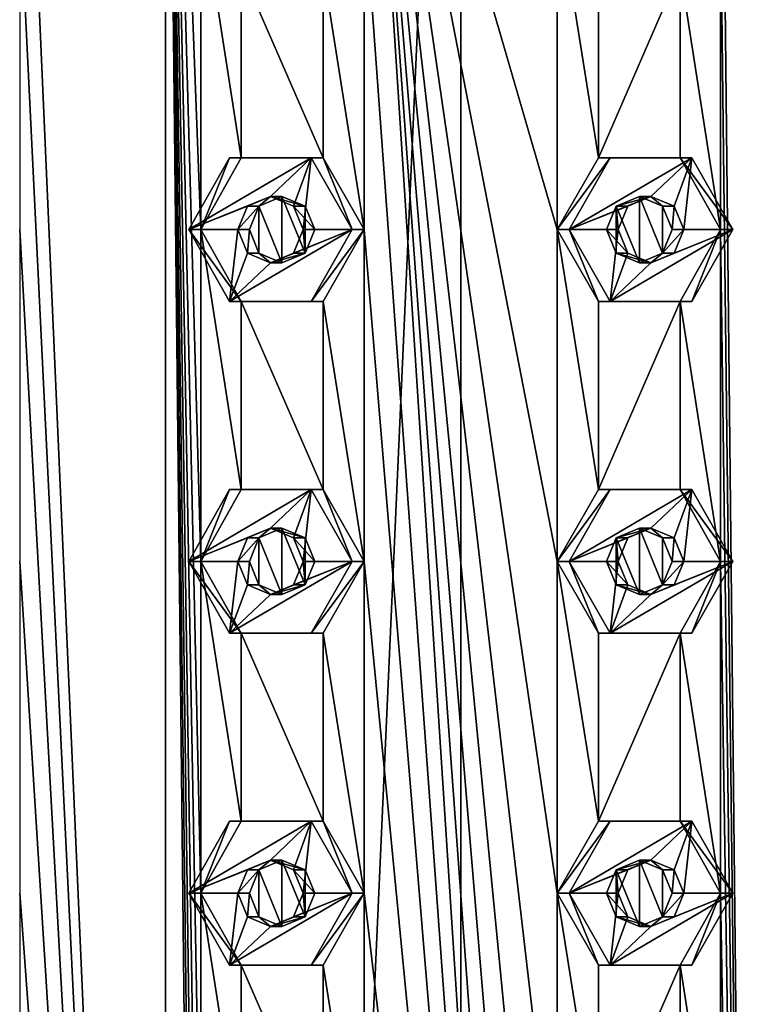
# Model space of a CAD drawing. Header units: millimetres. Extents: x -322 to 175, y 0 to 232.
# Tile 73 of 157: x -307 to -296, y 203 to 218. Entities that reach past the tile are written whole.
import ezdxf

# ---------------------------------------------------------------- set-up
doc = ezdxf.new("R2010")
doc.units = ezdxf.units.MM
doc.header["$LTSCALE"] = 65.185185
for name, color, linetype in [('103', 7, 'CONTINUOUS'), ('104', 7, 'CONTINUOUS'), ('105', 7, 'CONTINUOUS'), ('106', 7, 'CONTINUOUS'), ('107', 7, 'CONTINUOUS'), ('108', 7, 'CONTINUOUS'), ('109', 7, 'CONTINUOUS'), ('11', 7, 'CONTINUOUS'), ('110', 7, 'CONTINUOUS'), ('111', 7, 'CONTINUOUS'), ('112', 7, 'CONTINUOUS'), ('12', 7, 'CONTINUOUS'), ('17', 7, 'CONTINUOUS'), ('258', 7, 'CONTINUOUS'), ('259', 7, 'CONTINUOUS'), ('260', 7, 'CONTINUOUS'), ('268', 7, 'CONTINUOUS'), ('269', 7, 'CONTINUOUS'), ('270', 7, 'CONTINUOUS'), ('63', 7, 'CONTINUOUS'), ('64', 7, 'CONTINUOUS'), ('65', 7, 'CONTINUOUS'), ('66', 7, 'CONTINUOUS'), ('67', 7, 'CONTINUOUS'), ('68', 7, 'CONTINUOUS'), ('69', 7, 'CONTINUOUS'), ('70', 7, 'CONTINUOUS'), ('71', 7, 'CONTINUOUS'), ('72', 7, 'CONTINUOUS'), ('83', 7, 'CONTINUOUS'), ('84', 7, 'CONTINUOUS'), ('85', 7, 'CONTINUOUS'), ('86', 7, 'CONTINUOUS'), ('87', 7, 'CONTINUOUS'), ('88', 7, 'CONTINUOUS'), ('89', 7, 'CONTINUOUS'), ('90', 7, 'CONTINUOUS'), ('91', 7, 'CONTINUOUS'), ('92', 7, 'CONTINUOUS')]:
    doc.layers.add(name, color=color, linetype=linetype)

msp = doc.modelspace()

# ---------------------------------------------------------------- linework, layer by layer
at = {"layer": '103', "linetype": 'CONTINUOUS'}
for points in [[(-303.481, 205.583, 16.141), (-304.096, 204.5, 16.032), (-302.25, 205.583, 16.358), (-303.481, 205.583, 16.141)], [(-302.25, 205.583, 16.358), (-304.096, 204.5, 16.032), (-302.865, 205, 16.249), (-302.25, 205.583, 16.358)], [(-302.517, 204.854, 16.311), (-302.25, 205.583, 16.358), (-302.865, 205, 16.249), (-302.517, 204.854, 16.311)], [(-302.373, 204.5, 16.336), (-302.25, 205.583, 16.358), (-302.517, 204.854, 16.311), (-302.373, 204.5, 16.336)], [(-301.634, 204.5, 16.466), (-302.25, 205.583, 16.358), (-302.373, 204.5, 16.336), (-301.634, 204.5, 16.466)], [(-302.865, 205, 16.249), (-304.096, 204.5, 16.032), (-303.213, 204.854, 16.188), (-302.865, 205, 16.249)], [(-303.213, 204.854, 16.188), (-304.096, 204.5, 16.032), (-303.358, 204.5, 16.163), (-303.213, 204.854, 16.188)], [(-304.096, 204.5, 16.032), (-303.481, 203.417, 16.141), (-303.358, 204.5, 16.163), (-304.096, 204.5, 16.032)], [(-302.25, 203.417, 16.358), (-301.634, 204.5, 16.466), (-303.481, 203.417, 16.141), (-302.25, 203.417, 16.358)], [(-303.481, 203.417, 16.141), (-301.634, 204.5, 16.466), (-302.865, 204, 16.249), (-303.481, 203.417, 16.141)], [(-303.358, 204.5, 16.163), (-303.481, 203.417, 16.141), (-303.213, 204.146, 16.188), (-303.358, 204.5, 16.163)], [(-302.865, 204, 16.249), (-301.634, 204.5, 16.466), (-302.517, 204.146, 16.311), (-302.865, 204, 16.249)], [(-301.634, 204.5, 16.466), (-302.373, 204.5, 16.336), (-302.517, 204.146, 16.311), (-301.634, 204.5, 16.466)], [(-303.213, 204.146, 16.188), (-303.481, 203.417, 16.141), (-302.865, 204, 16.249), (-303.213, 204.146, 16.188)]]:
    msp.add_3dface(points, dxfattribs=at)
at = {"layer": '104', "linetype": 'CONTINUOUS'}
for points in [[(-303.914, 204.5, 14.998), (-304.096, 204.5, 16.032), (-303.481, 205.583, 16.141), (-303.914, 204.5, 14.998)], [(-303.305, 205.583, 15.144), (-303.914, 204.5, 14.998), (-303.481, 205.583, 16.141), (-303.305, 205.583, 15.144)], [(-303.305, 205.583, 15.144), (-303.481, 205.583, 16.141), (-302.25, 205.583, 16.358), (-303.305, 205.583, 15.144)], [(-302.074, 205.583, 15.361), (-303.305, 205.583, 15.144), (-302.25, 205.583, 16.358), (-302.074, 205.583, 15.361)], [(-301.634, 204.5, 16.466), (-302.074, 205.583, 15.361), (-302.25, 205.583, 16.358), (-301.634, 204.5, 16.466)], [(-301.452, 204.5, 15.432), (-302.074, 205.583, 15.361), (-301.634, 204.5, 16.466), (-301.452, 204.5, 15.432)]]:
    msp.add_3dface(points, dxfattribs=at)
at = {"layer": '105', "linetype": 'CONTINUOUS'}
for points in [[(-302.865, 205, 16.249), (-303.213, 204.854, 16.188), (-303.039, 204.854, 15.199), (-302.865, 205, 16.249)], [(-302.692, 205, 15.265), (-302.865, 205, 16.249), (-303.039, 204.854, 15.199), (-302.692, 205, 15.265)], [(-302.517, 204.854, 16.311), (-302.865, 205, 16.249), (-302.343, 204.854, 15.322), (-302.517, 204.854, 16.311)], [(-302.343, 204.854, 15.322), (-302.865, 205, 16.249), (-302.692, 205, 15.265), (-302.343, 204.854, 15.322)], [(-303.213, 204.854, 16.188), (-303.358, 204.5, 16.163), (-303.039, 204.854, 15.199), (-303.213, 204.854, 16.188)], [(-303.039, 204.854, 15.199), (-303.358, 204.5, 16.163), (-303.183, 204.5, 15.17), (-303.039, 204.854, 15.199)], [(-302.373, 204.5, 16.336), (-302.517, 204.854, 16.311), (-302.198, 204.5, 15.343), (-302.373, 204.5, 16.336)], [(-302.198, 204.5, 15.343), (-302.517, 204.854, 16.311), (-302.343, 204.854, 15.322), (-302.198, 204.5, 15.343)]]:
    msp.add_3dface(points, dxfattribs=at)
at = {"layer": '106', "linetype": 'CONTINUOUS'}
for points in [[(-303.914, 204.5, 14.998), (-303.305, 203.417, 15.144), (-304.096, 204.5, 16.032), (-303.914, 204.5, 14.998)], [(-303.305, 203.417, 15.144), (-303.481, 203.417, 16.141), (-304.096, 204.5, 16.032), (-303.305, 203.417, 15.144)], [(-302.074, 203.417, 15.361), (-301.452, 204.5, 15.432), (-302.25, 203.417, 16.358), (-302.074, 203.417, 15.361)], [(-301.452, 204.5, 15.432), (-301.634, 204.5, 16.466), (-302.25, 203.417, 16.358), (-301.452, 204.5, 15.432)], [(-303.305, 203.417, 15.144), (-302.074, 203.417, 15.361), (-303.481, 203.417, 16.141), (-303.305, 203.417, 15.144)], [(-302.074, 203.417, 15.361), (-302.25, 203.417, 16.358), (-303.481, 203.417, 16.141), (-302.074, 203.417, 15.361)]]:
    msp.add_3dface(points, dxfattribs=at)
at = {"layer": '107', "linetype": 'CONTINUOUS'}
for points in [[(-303.358, 204.5, 16.163), (-303.213, 204.146, 16.188), (-303.183, 204.5, 15.17), (-303.358, 204.5, 16.163)], [(-303.183, 204.5, 15.17), (-303.213, 204.146, 16.188), (-303.039, 204.146, 15.199), (-303.183, 204.5, 15.17)], [(-302.517, 204.146, 16.311), (-302.373, 204.5, 16.336), (-302.343, 204.146, 15.322), (-302.517, 204.146, 16.311)], [(-302.373, 204.5, 16.336), (-302.198, 204.5, 15.343), (-302.343, 204.146, 15.322), (-302.373, 204.5, 16.336)], [(-303.213, 204.146, 16.188), (-302.865, 204, 16.249), (-303.039, 204.146, 15.199), (-303.213, 204.146, 16.188)], [(-303.039, 204.146, 15.199), (-302.865, 204, 16.249), (-302.692, 204, 15.265), (-303.039, 204.146, 15.199)], [(-302.865, 204, 16.249), (-302.517, 204.146, 16.311), (-302.343, 204.146, 15.322), (-302.865, 204, 16.249)], [(-302.692, 204, 15.265), (-302.865, 204, 16.249), (-302.343, 204.146, 15.322), (-302.692, 204, 15.265)]]:
    msp.add_3dface(points, dxfattribs=at)
at = {"layer": '108', "linetype": 'CONTINUOUS'}
for points in [[(-297.75, 205.583, 16.358), (-298.366, 204.5, 16.466), (-296.519, 205.583, 16.141), (-297.75, 205.583, 16.358)], [(-296.519, 205.583, 16.141), (-298.366, 204.5, 16.466), (-297.135, 205, 16.249), (-296.519, 205.583, 16.141)], [(-296.787, 204.854, 16.188), (-296.519, 205.583, 16.141), (-297.135, 205, 16.249), (-296.787, 204.854, 16.188)], [(-296.642, 204.5, 16.163), (-296.519, 205.583, 16.141), (-296.787, 204.854, 16.188), (-296.642, 204.5, 16.163)], [(-295.904, 204.5, 16.032), (-296.519, 205.583, 16.141), (-296.642, 204.5, 16.163), (-295.904, 204.5, 16.032)], [(-297.135, 205, 16.249), (-298.366, 204.5, 16.466), (-297.483, 204.854, 16.311), (-297.135, 205, 16.249)], [(-297.483, 204.854, 16.311), (-298.366, 204.5, 16.466), (-297.627, 204.5, 16.336), (-297.483, 204.854, 16.311)], [(-298.366, 204.5, 16.466), (-297.75, 203.417, 16.358), (-297.627, 204.5, 16.336), (-298.366, 204.5, 16.466)], [(-296.519, 203.417, 16.141), (-295.904, 204.5, 16.032), (-297.75, 203.417, 16.358), (-296.519, 203.417, 16.141)], [(-297.75, 203.417, 16.358), (-295.904, 204.5, 16.032), (-297.135, 204, 16.249), (-297.75, 203.417, 16.358)], [(-297.627, 204.5, 16.336), (-297.75, 203.417, 16.358), (-297.483, 204.146, 16.311), (-297.627, 204.5, 16.336)], [(-297.135, 204, 16.249), (-295.904, 204.5, 16.032), (-296.787, 204.146, 16.188), (-297.135, 204, 16.249)], [(-295.904, 204.5, 16.032), (-296.642, 204.5, 16.163), (-296.787, 204.146, 16.188), (-295.904, 204.5, 16.032)], [(-297.483, 204.146, 16.311), (-297.75, 203.417, 16.358), (-297.135, 204, 16.249), (-297.483, 204.146, 16.311)]]:
    msp.add_3dface(points, dxfattribs=at)
at = {"layer": '109', "linetype": 'CONTINUOUS'}
for points in [[(-297.926, 205.583, 15.361), (-298.548, 204.5, 15.432), (-297.75, 205.583, 16.358), (-297.926, 205.583, 15.361)], [(-298.548, 204.5, 15.432), (-298.366, 204.5, 16.466), (-297.75, 205.583, 16.358), (-298.548, 204.5, 15.432)], [(-296.695, 205.583, 15.144), (-297.926, 205.583, 15.361), (-296.519, 205.583, 16.141), (-296.695, 205.583, 15.144)], [(-297.926, 205.583, 15.361), (-297.75, 205.583, 16.358), (-296.519, 205.583, 16.141), (-297.926, 205.583, 15.361)], [(-296.086, 204.5, 14.998), (-296.695, 205.583, 15.144), (-295.904, 204.5, 16.032), (-296.086, 204.5, 14.998)], [(-295.904, 204.5, 16.032), (-296.695, 205.583, 15.144), (-296.519, 205.583, 16.141), (-295.904, 204.5, 16.032)]]:
    msp.add_3dface(points, dxfattribs=at)
at = {"layer": '11', "linetype": 'CONTINUOUS'}
for points in [[(-300, 20.8, -16), (-309.405, 20.8, -12.944), (-300, 232.2, -16), (-300, 20.8, -16)], [(-300, 232.2, -16), (-309.405, 20.8, -12.944), (-309.405, 232.2, -12.944), (-300, 232.2, -16)]]:
    msp.add_3dface(points, dxfattribs=at)
at = {"layer": '110', "linetype": 'CONTINUOUS'}
for points in [[(-297.135, 205, 16.249), (-297.483, 204.854, 16.311), (-297.657, 204.854, 15.322), (-297.135, 205, 16.249)], [(-297.308, 205, 15.265), (-297.135, 205, 16.249), (-297.657, 204.854, 15.322), (-297.308, 205, 15.265)], [(-296.961, 204.854, 15.199), (-297.135, 205, 16.249), (-297.308, 205, 15.265), (-296.961, 204.854, 15.199)], [(-296.787, 204.854, 16.188), (-297.135, 205, 16.249), (-296.961, 204.854, 15.199), (-296.787, 204.854, 16.188)], [(-297.657, 204.854, 15.322), (-297.627, 204.5, 16.336), (-297.802, 204.5, 15.343), (-297.657, 204.854, 15.322)], [(-297.483, 204.854, 16.311), (-297.627, 204.5, 16.336), (-297.657, 204.854, 15.322), (-297.483, 204.854, 16.311)], [(-296.817, 204.5, 15.17), (-296.787, 204.854, 16.188), (-296.961, 204.854, 15.199), (-296.817, 204.5, 15.17)], [(-296.642, 204.5, 16.163), (-296.787, 204.854, 16.188), (-296.817, 204.5, 15.17), (-296.642, 204.5, 16.163)]]:
    msp.add_3dface(points, dxfattribs=at)
at = {"layer": '111', "linetype": 'CONTINUOUS'}
for points in [[(-298.548, 204.5, 15.432), (-297.926, 203.417, 15.361), (-298.366, 204.5, 16.466), (-298.548, 204.5, 15.432)], [(-297.926, 203.417, 15.361), (-297.75, 203.417, 16.358), (-298.366, 204.5, 16.466), (-297.926, 203.417, 15.361)], [(-296.695, 203.417, 15.144), (-296.086, 204.5, 14.998), (-296.519, 203.417, 16.141), (-296.695, 203.417, 15.144)], [(-296.086, 204.5, 14.998), (-295.904, 204.5, 16.032), (-296.519, 203.417, 16.141), (-296.086, 204.5, 14.998)], [(-297.926, 203.417, 15.361), (-296.695, 203.417, 15.144), (-297.75, 203.417, 16.358), (-297.926, 203.417, 15.361)], [(-296.695, 203.417, 15.144), (-296.519, 203.417, 16.141), (-297.75, 203.417, 16.358), (-296.695, 203.417, 15.144)]]:
    msp.add_3dface(points, dxfattribs=at)
at = {"layer": '112', "linetype": 'CONTINUOUS'}
for points in [[(-297.627, 204.5, 16.336), (-297.483, 204.146, 16.311), (-297.802, 204.5, 15.343), (-297.627, 204.5, 16.336)], [(-297.802, 204.5, 15.343), (-297.483, 204.146, 16.311), (-297.657, 204.146, 15.322), (-297.802, 204.5, 15.343)], [(-296.787, 204.146, 16.188), (-296.642, 204.5, 16.163), (-296.961, 204.146, 15.199), (-296.787, 204.146, 16.188)], [(-296.642, 204.5, 16.163), (-296.817, 204.5, 15.17), (-296.961, 204.146, 15.199), (-296.642, 204.5, 16.163)], [(-297.483, 204.146, 16.311), (-297.135, 204, 16.249), (-297.657, 204.146, 15.322), (-297.483, 204.146, 16.311)], [(-297.657, 204.146, 15.322), (-297.135, 204, 16.249), (-297.308, 204, 15.265), (-297.657, 204.146, 15.322)], [(-297.308, 204, 15.265), (-297.135, 204, 16.249), (-296.961, 204.146, 15.199), (-297.308, 204, 15.265)], [(-297.135, 204, 16.249), (-296.787, 204.146, 16.188), (-296.961, 204.146, 15.199), (-297.135, 204, 16.249)]]:
    msp.add_3dface(points, dxfattribs=at)
at = {"layer": '12', "linetype": 'CONTINUOUS'}
for points in [[(-300, 20.8, -16), (-300, 232.2, -16), (-290.595, 232.2, -12.944), (-300, 20.8, -16)], [(-290.595, 20.8, -12.944), (-300, 20.8, -16), (-290.595, 232.2, -12.944), (-290.595, 20.8, -12.944)]]:
    msp.add_3dface(points, dxfattribs=at)
at = {"layer": '17', "linetype": 'CONTINUOUS'}
for points in [[(-304.446, 174.5, 14.849), (-304.446, 228.5, 14.849), (-306.642, 224.5, 14.005), (-304.446, 174.5, 14.849)], [(-304.446, 228.5, 14.849), (-304.446, 174.5, 14.849), (-303.914, 179.5, 14.998), (-304.446, 228.5, 14.849)], [(-303.914, 219.5, 14.998), (-304.446, 228.5, 14.849), (-303.914, 214.5, 14.998), (-303.914, 219.5, 14.998)], [(-303.914, 214.5, 14.998), (-304.446, 228.5, 14.849), (-303.914, 209.5, 14.998), (-303.914, 214.5, 14.998)], [(-303.914, 209.5, 14.998), (-304.446, 228.5, 14.849), (-303.914, 204.5, 14.998), (-303.914, 209.5, 14.998)], [(-303.914, 204.5, 14.998), (-304.446, 228.5, 14.849), (-303.914, 199.5, 14.998), (-303.914, 204.5, 14.998)], [(-303.914, 199.5, 14.998), (-304.446, 228.5, 14.849), (-303.914, 194.5, 14.998), (-303.914, 199.5, 14.998)], [(-303.914, 194.5, 14.998), (-304.446, 228.5, 14.849), (-303.914, 189.5, 14.998), (-303.914, 194.5, 14.998)], [(-303.914, 189.5, 14.998), (-304.446, 228.5, 14.849), (-303.914, 184.5, 14.998), (-303.914, 189.5, 14.998)], [(-303.914, 184.5, 14.998), (-304.446, 228.5, 14.849), (-303.914, 179.5, 14.998), (-303.914, 184.5, 14.998)], [(-295.554, 174.5, 14.849), (-295.554, 228.5, 14.849), (-296.086, 224.5, 14.998), (-295.554, 174.5, 14.849)], [(-304.446, 174.5, 14.849), (-306.642, 224.5, 14.005), (-306.642, 219.5, 14.005), (-304.446, 174.5, 14.849)], [(-301.452, 224.5, 15.432), (-301.452, 219.5, 15.432), (-298.548, 179.5, 15.432), (-301.452, 224.5, 15.432)], [(-298.548, 219.5, 15.432), (-301.452, 224.5, 15.432), (-298.548, 214.5, 15.432), (-298.548, 219.5, 15.432)], [(-298.548, 214.5, 15.432), (-301.452, 224.5, 15.432), (-298.548, 209.5, 15.432), (-298.548, 214.5, 15.432)], [(-298.548, 209.5, 15.432), (-301.452, 224.5, 15.432), (-298.548, 204.5, 15.432), (-298.548, 209.5, 15.432)], [(-298.548, 204.5, 15.432), (-301.452, 224.5, 15.432), (-298.548, 199.5, 15.432), (-298.548, 204.5, 15.432)], [(-298.548, 199.5, 15.432), (-301.452, 224.5, 15.432), (-298.548, 194.5, 15.432), (-298.548, 199.5, 15.432)], [(-298.548, 194.5, 15.432), (-301.452, 224.5, 15.432), (-298.548, 189.5, 15.432), (-298.548, 194.5, 15.432)], [(-298.548, 189.5, 15.432), (-301.452, 224.5, 15.432), (-298.548, 184.5, 15.432), (-298.548, 189.5, 15.432)], [(-298.548, 184.5, 15.432), (-301.452, 224.5, 15.432), (-298.548, 179.5, 15.432), (-298.548, 184.5, 15.432)], [(-295.554, 174.5, 14.849), (-296.086, 224.5, 14.998), (-296.086, 219.5, 14.998), (-295.554, 174.5, 14.849)], [(-304.446, 174.5, 14.849), (-306.642, 219.5, 14.005), (-306.642, 214.5, 14.005), (-304.446, 174.5, 14.849)], [(-303.305, 218.417, 15.144), (-303.914, 219.5, 14.998), (-303.305, 215.583, 15.144), (-303.305, 218.417, 15.144)], [(-303.305, 215.583, 15.144), (-303.914, 219.5, 14.998), (-303.914, 214.5, 14.998), (-303.305, 215.583, 15.144)], [(-301.452, 219.5, 15.432), (-302.074, 218.417, 15.361), (-301.452, 214.5, 15.432), (-301.452, 219.5, 15.432)], [(-301.452, 219.5, 15.432), (-301.452, 214.5, 15.432), (-298.548, 179.5, 15.432), (-301.452, 219.5, 15.432)], [(-297.926, 218.417, 15.361), (-298.548, 219.5, 15.432), (-297.926, 215.583, 15.361), (-297.926, 218.417, 15.361)], [(-297.926, 215.583, 15.361), (-298.548, 219.5, 15.432), (-298.548, 214.5, 15.432), (-297.926, 215.583, 15.361)], [(-296.086, 219.5, 14.998), (-296.695, 218.417, 15.144), (-296.086, 214.5, 14.998), (-296.086, 219.5, 14.998)], [(-295.554, 174.5, 14.849), (-296.086, 219.5, 14.998), (-296.086, 214.5, 14.998), (-295.554, 174.5, 14.849)], [(-302.074, 218.417, 15.361), (-303.305, 218.417, 15.144), (-302.074, 215.583, 15.361), (-302.074, 218.417, 15.361)], [(-302.074, 215.583, 15.361), (-303.305, 218.417, 15.144), (-303.305, 215.583, 15.144), (-302.074, 215.583, 15.361)], [(-301.452, 214.5, 15.432), (-302.074, 218.417, 15.361), (-302.074, 215.583, 15.361), (-301.452, 214.5, 15.432)], [(-296.695, 218.417, 15.144), (-297.926, 218.417, 15.361), (-297.926, 215.583, 15.361), (-296.695, 218.417, 15.144)], [(-296.695, 215.583, 15.144), (-296.695, 218.417, 15.144), (-297.926, 215.583, 15.361), (-296.695, 215.583, 15.144)], [(-296.086, 214.5, 14.998), (-296.695, 218.417, 15.144), (-296.695, 215.583, 15.144), (-296.086, 214.5, 14.998)], [(-304.446, 174.5, 14.849), (-306.642, 214.5, 14.005), (-306.642, 209.5, 14.005), (-304.446, 174.5, 14.849)], [(-303.305, 213.417, 15.144), (-303.914, 214.5, 14.998), (-303.305, 210.583, 15.144), (-303.305, 213.417, 15.144)], [(-303.305, 210.583, 15.144), (-303.914, 214.5, 14.998), (-303.914, 209.5, 14.998), (-303.305, 210.583, 15.144)], [(-301.452, 214.5, 15.432), (-302.074, 213.417, 15.361), (-301.452, 209.5, 15.432), (-301.452, 214.5, 15.432)], [(-301.452, 214.5, 15.432), (-301.452, 209.5, 15.432), (-298.548, 179.5, 15.432), (-301.452, 214.5, 15.432)], [(-297.926, 213.417, 15.361), (-298.548, 214.5, 15.432), (-297.926, 210.583, 15.361), (-297.926, 213.417, 15.361)], [(-297.926, 210.583, 15.361), (-298.548, 214.5, 15.432), (-298.548, 209.5, 15.432), (-297.926, 210.583, 15.361)], [(-296.086, 214.5, 14.998), (-296.695, 213.417, 15.144), (-296.086, 209.5, 14.998), (-296.086, 214.5, 14.998)], [(-295.554, 174.5, 14.849), (-296.086, 214.5, 14.998), (-296.086, 209.5, 14.998), (-295.554, 174.5, 14.849)], [(-302.074, 213.417, 15.361), (-303.305, 213.417, 15.144), (-302.074, 210.583, 15.361), (-302.074, 213.417, 15.361)], [(-302.074, 210.583, 15.361), (-303.305, 213.417, 15.144), (-303.305, 210.583, 15.144), (-302.074, 210.583, 15.361)], [(-301.452, 209.5, 15.432), (-302.074, 213.417, 15.361), (-302.074, 210.583, 15.361), (-301.452, 209.5, 15.432)], [(-296.695, 213.417, 15.144), (-297.926, 213.417, 15.361), (-297.926, 210.583, 15.361), (-296.695, 213.417, 15.144)], [(-296.695, 210.583, 15.144), (-296.695, 213.417, 15.144), (-297.926, 210.583, 15.361), (-296.695, 210.583, 15.144)], [(-296.086, 209.5, 14.998), (-296.695, 213.417, 15.144), (-296.695, 210.583, 15.144), (-296.086, 209.5, 14.998)], [(-304.446, 174.5, 14.849), (-306.642, 209.5, 14.005), (-306.642, 204.5, 14.005), (-304.446, 174.5, 14.849)], [(-303.305, 208.417, 15.144), (-303.914, 209.5, 14.998), (-303.305, 205.583, 15.144), (-303.305, 208.417, 15.144)], [(-303.305, 205.583, 15.144), (-303.914, 209.5, 14.998), (-303.914, 204.5, 14.998), (-303.305, 205.583, 15.144)], [(-301.452, 209.5, 15.432), (-302.074, 208.417, 15.361), (-301.452, 204.5, 15.432), (-301.452, 209.5, 15.432)], [(-301.452, 209.5, 15.432), (-301.452, 204.5, 15.432), (-298.548, 179.5, 15.432), (-301.452, 209.5, 15.432)], [(-297.926, 208.417, 15.361), (-298.548, 209.5, 15.432), (-297.926, 205.583, 15.361), (-297.926, 208.417, 15.361)], [(-297.926, 205.583, 15.361), (-298.548, 209.5, 15.432), (-298.548, 204.5, 15.432), (-297.926, 205.583, 15.361)], [(-296.086, 209.5, 14.998), (-296.695, 208.417, 15.144), (-296.086, 204.5, 14.998), (-296.086, 209.5, 14.998)], [(-295.554, 174.5, 14.849), (-296.086, 209.5, 14.998), (-296.086, 204.5, 14.998), (-295.554, 174.5, 14.849)], [(-302.074, 208.417, 15.361), (-303.305, 208.417, 15.144), (-302.074, 205.583, 15.361), (-302.074, 208.417, 15.361)], [(-302.074, 205.583, 15.361), (-303.305, 208.417, 15.144), (-303.305, 205.583, 15.144), (-302.074, 205.583, 15.361)], [(-301.452, 204.5, 15.432), (-302.074, 208.417, 15.361), (-302.074, 205.583, 15.361), (-301.452, 204.5, 15.432)], [(-296.695, 208.417, 15.144), (-297.926, 208.417, 15.361), (-297.926, 205.583, 15.361), (-296.695, 208.417, 15.144)], [(-296.695, 205.583, 15.144), (-296.695, 208.417, 15.144), (-297.926, 205.583, 15.361), (-296.695, 205.583, 15.144)], [(-296.086, 204.5, 14.998), (-296.695, 208.417, 15.144), (-296.695, 205.583, 15.144), (-296.086, 204.5, 14.998)], [(-304.446, 174.5, 14.849), (-306.642, 204.5, 14.005), (-306.642, 199.5, 14.005), (-304.446, 174.5, 14.849)], [(-303.305, 203.417, 15.144), (-303.914, 204.5, 14.998), (-303.305, 200.583, 15.144), (-303.305, 203.417, 15.144)], [(-303.305, 200.583, 15.144), (-303.914, 204.5, 14.998), (-303.914, 199.5, 14.998), (-303.305, 200.583, 15.144)], [(-301.452, 204.5, 15.432), (-302.074, 203.417, 15.361), (-301.452, 199.5, 15.432), (-301.452, 204.5, 15.432)], [(-301.452, 204.5, 15.432), (-301.452, 199.5, 15.432), (-298.548, 179.5, 15.432), (-301.452, 204.5, 15.432)], [(-297.926, 203.417, 15.361), (-298.548, 204.5, 15.432), (-297.926, 200.583, 15.361), (-297.926, 203.417, 15.361)], [(-297.926, 200.583, 15.361), (-298.548, 204.5, 15.432), (-298.548, 199.5, 15.432), (-297.926, 200.583, 15.361)], [(-296.086, 204.5, 14.998), (-296.695, 203.417, 15.144), (-296.086, 199.5, 14.998), (-296.086, 204.5, 14.998)], [(-295.554, 174.5, 14.849), (-296.086, 204.5, 14.998), (-296.086, 199.5, 14.998), (-295.554, 174.5, 14.849)], [(-302.074, 203.417, 15.361), (-303.305, 203.417, 15.144), (-302.074, 200.583, 15.361), (-302.074, 203.417, 15.361)], [(-302.074, 200.583, 15.361), (-303.305, 203.417, 15.144), (-303.305, 200.583, 15.144), (-302.074, 200.583, 15.361)], [(-301.452, 199.5, 15.432), (-302.074, 203.417, 15.361), (-302.074, 200.583, 15.361), (-301.452, 199.5, 15.432)], [(-296.695, 203.417, 15.144), (-297.926, 203.417, 15.361), (-297.926, 200.583, 15.361), (-296.695, 203.417, 15.144)], [(-296.695, 200.583, 15.144), (-296.695, 203.417, 15.144), (-297.926, 200.583, 15.361), (-296.695, 200.583, 15.144)], [(-296.086, 199.5, 14.998), (-296.695, 203.417, 15.144), (-296.695, 200.583, 15.144), (-296.086, 199.5, 14.998)]]:
    msp.add_3dface(points, dxfattribs=at)
at = {"layer": '258', "linetype": 'CONTINUOUS'}
for points in [[(-302.692, 205, 15.265), (-303.039, 204.854, 15.199), (-302.692, 204, 15.265), (-302.692, 205, 15.265)], [(-302.343, 204.854, 15.322), (-302.692, 205, 15.265), (-302.343, 204.146, 15.322), (-302.343, 204.854, 15.322)], [(-302.692, 205, 15.265), (-302.692, 204, 15.265), (-302.343, 204.146, 15.322), (-302.692, 205, 15.265)], [(-303.039, 204.854, 15.199), (-303.183, 204.5, 15.17), (-303.039, 204.146, 15.199), (-303.039, 204.854, 15.199)], [(-303.039, 204.854, 15.199), (-303.039, 204.146, 15.199), (-302.692, 204, 15.265), (-303.039, 204.854, 15.199)], [(-302.198, 204.5, 15.343), (-302.343, 204.854, 15.322), (-302.343, 204.146, 15.322), (-302.198, 204.5, 15.343)]]:
    msp.add_3dface(points, dxfattribs=at)
at = {"layer": '259', "linetype": 'CONTINUOUS'}
for points in [[(-302.692, 210, 15.265), (-303.039, 209.854, 15.199), (-302.692, 209, 15.265), (-302.692, 210, 15.265)], [(-302.343, 209.854, 15.322), (-302.692, 210, 15.265), (-302.343, 209.146, 15.322), (-302.343, 209.854, 15.322)], [(-302.692, 210, 15.265), (-302.692, 209, 15.265), (-302.343, 209.146, 15.322), (-302.692, 210, 15.265)], [(-303.039, 209.854, 15.199), (-303.183, 209.5, 15.17), (-303.039, 209.146, 15.199), (-303.039, 209.854, 15.199)], [(-303.039, 209.854, 15.199), (-303.039, 209.146, 15.199), (-302.692, 209, 15.265), (-303.039, 209.854, 15.199)], [(-302.198, 209.5, 15.343), (-302.343, 209.854, 15.322), (-302.343, 209.146, 15.322), (-302.198, 209.5, 15.343)]]:
    msp.add_3dface(points, dxfattribs=at)
at = {"layer": '260', "linetype": 'CONTINUOUS'}
for points in [[(-302.692, 215, 15.265), (-303.039, 214.854, 15.199), (-302.692, 214, 15.265), (-302.692, 215, 15.265)], [(-302.343, 214.854, 15.322), (-302.692, 215, 15.265), (-302.343, 214.146, 15.322), (-302.343, 214.854, 15.322)], [(-302.692, 215, 15.265), (-302.692, 214, 15.265), (-302.343, 214.146, 15.322), (-302.692, 215, 15.265)], [(-303.039, 214.854, 15.199), (-303.183, 214.5, 15.17), (-303.039, 214.146, 15.199), (-303.039, 214.854, 15.199)], [(-303.039, 214.854, 15.199), (-303.039, 214.146, 15.199), (-302.692, 214, 15.265), (-303.039, 214.854, 15.199)], [(-302.198, 214.5, 15.343), (-302.343, 214.854, 15.322), (-302.343, 214.146, 15.322), (-302.198, 214.5, 15.343)]]:
    msp.add_3dface(points, dxfattribs=at)
at = {"layer": '268', "linetype": 'CONTINUOUS'}
for points in [[(-297.308, 205, 15.265), (-297.657, 204.854, 15.322), (-297.308, 204, 15.265), (-297.308, 205, 15.265)], [(-296.961, 204.854, 15.199), (-297.308, 205, 15.265), (-296.961, 204.146, 15.199), (-296.961, 204.854, 15.199)], [(-297.308, 205, 15.265), (-297.308, 204, 15.265), (-296.961, 204.146, 15.199), (-297.308, 205, 15.265)], [(-297.657, 204.854, 15.322), (-297.802, 204.5, 15.343), (-297.657, 204.146, 15.322), (-297.657, 204.854, 15.322)], [(-297.657, 204.854, 15.322), (-297.657, 204.146, 15.322), (-297.308, 204, 15.265), (-297.657, 204.854, 15.322)], [(-296.817, 204.5, 15.17), (-296.961, 204.854, 15.199), (-296.961, 204.146, 15.199), (-296.817, 204.5, 15.17)]]:
    msp.add_3dface(points, dxfattribs=at)
at = {"layer": '269', "linetype": 'CONTINUOUS'}
for points in [[(-297.308, 210, 15.265), (-297.657, 209.854, 15.322), (-297.308, 209, 15.265), (-297.308, 210, 15.265)], [(-296.961, 209.854, 15.199), (-297.308, 210, 15.265), (-296.961, 209.146, 15.199), (-296.961, 209.854, 15.199)], [(-297.308, 210, 15.265), (-297.308, 209, 15.265), (-296.961, 209.146, 15.199), (-297.308, 210, 15.265)], [(-297.657, 209.854, 15.322), (-297.802, 209.5, 15.343), (-297.657, 209.146, 15.322), (-297.657, 209.854, 15.322)], [(-297.657, 209.854, 15.322), (-297.657, 209.146, 15.322), (-297.308, 209, 15.265), (-297.657, 209.854, 15.322)], [(-296.817, 209.5, 15.17), (-296.961, 209.854, 15.199), (-296.961, 209.146, 15.199), (-296.817, 209.5, 15.17)]]:
    msp.add_3dface(points, dxfattribs=at)
at = {"layer": '270', "linetype": 'CONTINUOUS'}
for points in [[(-297.308, 215, 15.265), (-297.657, 214.854, 15.322), (-297.308, 214, 15.265), (-297.308, 215, 15.265)], [(-296.961, 214.854, 15.199), (-297.308, 215, 15.265), (-296.961, 214.146, 15.199), (-296.961, 214.854, 15.199)], [(-297.308, 215, 15.265), (-297.308, 214, 15.265), (-296.961, 214.146, 15.199), (-297.308, 215, 15.265)], [(-297.657, 214.854, 15.322), (-297.802, 214.5, 15.343), (-297.657, 214.146, 15.322), (-297.657, 214.854, 15.322)], [(-297.657, 214.854, 15.322), (-297.657, 214.146, 15.322), (-297.308, 214, 15.265), (-297.657, 214.854, 15.322)], [(-296.817, 214.5, 15.17), (-296.961, 214.854, 15.199), (-296.961, 214.146, 15.199), (-296.817, 214.5, 15.17)]]:
    msp.add_3dface(points, dxfattribs=at)
at = {"layer": '63', "linetype": 'CONTINUOUS'}
for points in [[(-303.481, 215.583, 16.141), (-304.096, 214.5, 16.032), (-302.25, 215.583, 16.358), (-303.481, 215.583, 16.141)], [(-302.25, 215.583, 16.358), (-304.096, 214.5, 16.032), (-302.865, 215, 16.249), (-302.25, 215.583, 16.358)], [(-302.517, 214.854, 16.311), (-302.25, 215.583, 16.358), (-302.865, 215, 16.249), (-302.517, 214.854, 16.311)], [(-302.373, 214.5, 16.336), (-302.25, 215.583, 16.358), (-302.517, 214.854, 16.311), (-302.373, 214.5, 16.336)], [(-301.634, 214.5, 16.466), (-302.25, 215.583, 16.358), (-302.373, 214.5, 16.336), (-301.634, 214.5, 16.466)], [(-302.865, 215, 16.249), (-304.096, 214.5, 16.032), (-303.213, 214.854, 16.188), (-302.865, 215, 16.249)], [(-303.213, 214.854, 16.188), (-304.096, 214.5, 16.032), (-303.358, 214.5, 16.163), (-303.213, 214.854, 16.188)], [(-304.096, 214.5, 16.032), (-303.481, 213.417, 16.141), (-303.358, 214.5, 16.163), (-304.096, 214.5, 16.032)], [(-302.25, 213.417, 16.358), (-301.634, 214.5, 16.466), (-303.481, 213.417, 16.141), (-302.25, 213.417, 16.358)], [(-303.481, 213.417, 16.141), (-301.634, 214.5, 16.466), (-302.865, 214, 16.249), (-303.481, 213.417, 16.141)], [(-303.358, 214.5, 16.163), (-303.481, 213.417, 16.141), (-303.213, 214.146, 16.188), (-303.358, 214.5, 16.163)], [(-302.865, 214, 16.249), (-301.634, 214.5, 16.466), (-302.517, 214.146, 16.311), (-302.865, 214, 16.249)], [(-301.634, 214.5, 16.466), (-302.373, 214.5, 16.336), (-302.517, 214.146, 16.311), (-301.634, 214.5, 16.466)], [(-303.213, 214.146, 16.188), (-303.481, 213.417, 16.141), (-302.865, 214, 16.249), (-303.213, 214.146, 16.188)]]:
    msp.add_3dface(points, dxfattribs=at)
at = {"layer": '64', "linetype": 'CONTINUOUS'}
for points in [[(-303.914, 214.5, 14.998), (-304.096, 214.5, 16.032), (-303.481, 215.583, 16.141), (-303.914, 214.5, 14.998)], [(-303.305, 215.583, 15.144), (-303.914, 214.5, 14.998), (-303.481, 215.583, 16.141), (-303.305, 215.583, 15.144)], [(-303.305, 215.583, 15.144), (-303.481, 215.583, 16.141), (-302.25, 215.583, 16.358), (-303.305, 215.583, 15.144)], [(-302.074, 215.583, 15.361), (-303.305, 215.583, 15.144), (-302.25, 215.583, 16.358), (-302.074, 215.583, 15.361)], [(-301.634, 214.5, 16.466), (-302.074, 215.583, 15.361), (-302.25, 215.583, 16.358), (-301.634, 214.5, 16.466)], [(-301.452, 214.5, 15.432), (-302.074, 215.583, 15.361), (-301.634, 214.5, 16.466), (-301.452, 214.5, 15.432)]]:
    msp.add_3dface(points, dxfattribs=at)
at = {"layer": '65', "linetype": 'CONTINUOUS'}
for points in [[(-302.865, 215, 16.249), (-303.213, 214.854, 16.188), (-303.039, 214.854, 15.199), (-302.865, 215, 16.249)], [(-302.692, 215, 15.265), (-302.865, 215, 16.249), (-303.039, 214.854, 15.199), (-302.692, 215, 15.265)], [(-302.517, 214.854, 16.311), (-302.865, 215, 16.249), (-302.343, 214.854, 15.322), (-302.517, 214.854, 16.311)], [(-302.343, 214.854, 15.322), (-302.865, 215, 16.249), (-302.692, 215, 15.265), (-302.343, 214.854, 15.322)], [(-303.213, 214.854, 16.188), (-303.358, 214.5, 16.163), (-303.039, 214.854, 15.199), (-303.213, 214.854, 16.188)], [(-303.039, 214.854, 15.199), (-303.358, 214.5, 16.163), (-303.183, 214.5, 15.17), (-303.039, 214.854, 15.199)], [(-302.373, 214.5, 16.336), (-302.517, 214.854, 16.311), (-302.198, 214.5, 15.343), (-302.373, 214.5, 16.336)], [(-302.198, 214.5, 15.343), (-302.517, 214.854, 16.311), (-302.343, 214.854, 15.322), (-302.198, 214.5, 15.343)]]:
    msp.add_3dface(points, dxfattribs=at)
at = {"layer": '66', "linetype": 'CONTINUOUS'}
for points in [[(-303.914, 214.5, 14.998), (-303.305, 213.417, 15.144), (-304.096, 214.5, 16.032), (-303.914, 214.5, 14.998)], [(-303.305, 213.417, 15.144), (-303.481, 213.417, 16.141), (-304.096, 214.5, 16.032), (-303.305, 213.417, 15.144)], [(-302.074, 213.417, 15.361), (-301.452, 214.5, 15.432), (-302.25, 213.417, 16.358), (-302.074, 213.417, 15.361)], [(-301.452, 214.5, 15.432), (-301.634, 214.5, 16.466), (-302.25, 213.417, 16.358), (-301.452, 214.5, 15.432)], [(-303.305, 213.417, 15.144), (-302.074, 213.417, 15.361), (-303.481, 213.417, 16.141), (-303.305, 213.417, 15.144)], [(-302.074, 213.417, 15.361), (-302.25, 213.417, 16.358), (-303.481, 213.417, 16.141), (-302.074, 213.417, 15.361)]]:
    msp.add_3dface(points, dxfattribs=at)
at = {"layer": '67', "linetype": 'CONTINUOUS'}
for points in [[(-303.358, 214.5, 16.163), (-303.213, 214.146, 16.188), (-303.183, 214.5, 15.17), (-303.358, 214.5, 16.163)], [(-303.183, 214.5, 15.17), (-303.213, 214.146, 16.188), (-303.039, 214.146, 15.199), (-303.183, 214.5, 15.17)], [(-302.517, 214.146, 16.311), (-302.373, 214.5, 16.336), (-302.343, 214.146, 15.322), (-302.517, 214.146, 16.311)], [(-302.373, 214.5, 16.336), (-302.198, 214.5, 15.343), (-302.343, 214.146, 15.322), (-302.373, 214.5, 16.336)], [(-303.213, 214.146, 16.188), (-302.865, 214, 16.249), (-303.039, 214.146, 15.199), (-303.213, 214.146, 16.188)], [(-303.039, 214.146, 15.199), (-302.865, 214, 16.249), (-302.692, 214, 15.265), (-303.039, 214.146, 15.199)], [(-302.865, 214, 16.249), (-302.517, 214.146, 16.311), (-302.343, 214.146, 15.322), (-302.865, 214, 16.249)], [(-302.692, 214, 15.265), (-302.865, 214, 16.249), (-302.343, 214.146, 15.322), (-302.692, 214, 15.265)]]:
    msp.add_3dface(points, dxfattribs=at)
at = {"layer": '68', "linetype": 'CONTINUOUS'}
for points in [[(-297.75, 215.583, 16.358), (-298.366, 214.5, 16.466), (-296.519, 215.583, 16.141), (-297.75, 215.583, 16.358)], [(-296.519, 215.583, 16.141), (-298.366, 214.5, 16.466), (-297.135, 215, 16.249), (-296.519, 215.583, 16.141)], [(-296.787, 214.854, 16.188), (-296.519, 215.583, 16.141), (-297.135, 215, 16.249), (-296.787, 214.854, 16.188)], [(-296.642, 214.5, 16.163), (-296.519, 215.583, 16.141), (-296.787, 214.854, 16.188), (-296.642, 214.5, 16.163)], [(-295.904, 214.5, 16.032), (-296.519, 215.583, 16.141), (-296.642, 214.5, 16.163), (-295.904, 214.5, 16.032)], [(-297.135, 215, 16.249), (-298.366, 214.5, 16.466), (-297.483, 214.854, 16.311), (-297.135, 215, 16.249)], [(-297.483, 214.854, 16.311), (-298.366, 214.5, 16.466), (-297.627, 214.5, 16.336), (-297.483, 214.854, 16.311)], [(-298.366, 214.5, 16.466), (-297.75, 213.417, 16.358), (-297.627, 214.5, 16.336), (-298.366, 214.5, 16.466)], [(-296.519, 213.417, 16.141), (-295.904, 214.5, 16.032), (-297.75, 213.417, 16.358), (-296.519, 213.417, 16.141)], [(-297.75, 213.417, 16.358), (-295.904, 214.5, 16.032), (-297.135, 214, 16.249), (-297.75, 213.417, 16.358)], [(-297.627, 214.5, 16.336), (-297.75, 213.417, 16.358), (-297.483, 214.146, 16.311), (-297.627, 214.5, 16.336)], [(-297.135, 214, 16.249), (-295.904, 214.5, 16.032), (-296.787, 214.146, 16.188), (-297.135, 214, 16.249)], [(-295.904, 214.5, 16.032), (-296.642, 214.5, 16.163), (-296.787, 214.146, 16.188), (-295.904, 214.5, 16.032)], [(-297.483, 214.146, 16.311), (-297.75, 213.417, 16.358), (-297.135, 214, 16.249), (-297.483, 214.146, 16.311)]]:
    msp.add_3dface(points, dxfattribs=at)
at = {"layer": '69', "linetype": 'CONTINUOUS'}
for points in [[(-297.926, 215.583, 15.361), (-298.548, 214.5, 15.432), (-297.75, 215.583, 16.358), (-297.926, 215.583, 15.361)], [(-298.548, 214.5, 15.432), (-298.366, 214.5, 16.466), (-297.75, 215.583, 16.358), (-298.548, 214.5, 15.432)], [(-296.695, 215.583, 15.144), (-297.926, 215.583, 15.361), (-296.519, 215.583, 16.141), (-296.695, 215.583, 15.144)], [(-297.926, 215.583, 15.361), (-297.75, 215.583, 16.358), (-296.519, 215.583, 16.141), (-297.926, 215.583, 15.361)], [(-296.086, 214.5, 14.998), (-296.695, 215.583, 15.144), (-295.904, 214.5, 16.032), (-296.086, 214.5, 14.998)], [(-295.904, 214.5, 16.032), (-296.695, 215.583, 15.144), (-296.519, 215.583, 16.141), (-295.904, 214.5, 16.032)]]:
    msp.add_3dface(points, dxfattribs=at)
at = {"layer": '70', "linetype": 'CONTINUOUS'}
for points in [[(-297.135, 215, 16.249), (-297.483, 214.854, 16.311), (-297.657, 214.854, 15.322), (-297.135, 215, 16.249)], [(-297.308, 215, 15.265), (-297.135, 215, 16.249), (-297.657, 214.854, 15.322), (-297.308, 215, 15.265)], [(-296.961, 214.854, 15.199), (-297.135, 215, 16.249), (-297.308, 215, 15.265), (-296.961, 214.854, 15.199)], [(-296.787, 214.854, 16.188), (-297.135, 215, 16.249), (-296.961, 214.854, 15.199), (-296.787, 214.854, 16.188)], [(-297.657, 214.854, 15.322), (-297.627, 214.5, 16.336), (-297.802, 214.5, 15.343), (-297.657, 214.854, 15.322)], [(-297.483, 214.854, 16.311), (-297.627, 214.5, 16.336), (-297.657, 214.854, 15.322), (-297.483, 214.854, 16.311)], [(-296.817, 214.5, 15.17), (-296.787, 214.854, 16.188), (-296.961, 214.854, 15.199), (-296.817, 214.5, 15.17)], [(-296.642, 214.5, 16.163), (-296.787, 214.854, 16.188), (-296.817, 214.5, 15.17), (-296.642, 214.5, 16.163)]]:
    msp.add_3dface(points, dxfattribs=at)
at = {"layer": '71', "linetype": 'CONTINUOUS'}
for points in [[(-298.548, 214.5, 15.432), (-297.926, 213.417, 15.361), (-298.366, 214.5, 16.466), (-298.548, 214.5, 15.432)], [(-297.926, 213.417, 15.361), (-297.75, 213.417, 16.358), (-298.366, 214.5, 16.466), (-297.926, 213.417, 15.361)], [(-296.695, 213.417, 15.144), (-296.086, 214.5, 14.998), (-296.519, 213.417, 16.141), (-296.695, 213.417, 15.144)], [(-296.086, 214.5, 14.998), (-295.904, 214.5, 16.032), (-296.519, 213.417, 16.141), (-296.086, 214.5, 14.998)], [(-297.926, 213.417, 15.361), (-296.695, 213.417, 15.144), (-297.75, 213.417, 16.358), (-297.926, 213.417, 15.361)], [(-296.695, 213.417, 15.144), (-296.519, 213.417, 16.141), (-297.75, 213.417, 16.358), (-296.695, 213.417, 15.144)]]:
    msp.add_3dface(points, dxfattribs=at)
at = {"layer": '72', "linetype": 'CONTINUOUS'}
for points in [[(-297.627, 214.5, 16.336), (-297.483, 214.146, 16.311), (-297.802, 214.5, 15.343), (-297.627, 214.5, 16.336)], [(-297.802, 214.5, 15.343), (-297.483, 214.146, 16.311), (-297.657, 214.146, 15.322), (-297.802, 214.5, 15.343)], [(-296.787, 214.146, 16.188), (-296.642, 214.5, 16.163), (-296.961, 214.146, 15.199), (-296.787, 214.146, 16.188)], [(-296.642, 214.5, 16.163), (-296.817, 214.5, 15.17), (-296.961, 214.146, 15.199), (-296.642, 214.5, 16.163)], [(-297.483, 214.146, 16.311), (-297.135, 214, 16.249), (-297.657, 214.146, 15.322), (-297.483, 214.146, 16.311)], [(-297.657, 214.146, 15.322), (-297.135, 214, 16.249), (-297.308, 214, 15.265), (-297.657, 214.146, 15.322)], [(-297.308, 214, 15.265), (-297.135, 214, 16.249), (-296.961, 214.146, 15.199), (-297.308, 214, 15.265)], [(-297.135, 214, 16.249), (-296.787, 214.146, 16.188), (-296.961, 214.146, 15.199), (-297.135, 214, 16.249)]]:
    msp.add_3dface(points, dxfattribs=at)
at = {"layer": '83', "linetype": 'CONTINUOUS'}
for points in [[(-303.481, 210.583, 16.141), (-304.096, 209.5, 16.032), (-302.25, 210.583, 16.358), (-303.481, 210.583, 16.141)], [(-302.25, 210.583, 16.358), (-304.096, 209.5, 16.032), (-302.865, 210, 16.249), (-302.25, 210.583, 16.358)], [(-302.517, 209.854, 16.311), (-302.25, 210.583, 16.358), (-302.865, 210, 16.249), (-302.517, 209.854, 16.311)], [(-302.373, 209.5, 16.336), (-302.25, 210.583, 16.358), (-302.517, 209.854, 16.311), (-302.373, 209.5, 16.336)], [(-301.634, 209.5, 16.466), (-302.25, 210.583, 16.358), (-302.373, 209.5, 16.336), (-301.634, 209.5, 16.466)], [(-302.865, 210, 16.249), (-304.096, 209.5, 16.032), (-303.213, 209.854, 16.188), (-302.865, 210, 16.249)], [(-303.213, 209.854, 16.188), (-304.096, 209.5, 16.032), (-303.358, 209.5, 16.163), (-303.213, 209.854, 16.188)], [(-304.096, 209.5, 16.032), (-303.481, 208.417, 16.141), (-303.358, 209.5, 16.163), (-304.096, 209.5, 16.032)], [(-302.25, 208.417, 16.358), (-301.634, 209.5, 16.466), (-303.481, 208.417, 16.141), (-302.25, 208.417, 16.358)], [(-303.481, 208.417, 16.141), (-301.634, 209.5, 16.466), (-302.865, 209, 16.249), (-303.481, 208.417, 16.141)], [(-303.358, 209.5, 16.163), (-303.481, 208.417, 16.141), (-303.213, 209.146, 16.188), (-303.358, 209.5, 16.163)], [(-302.865, 209, 16.249), (-301.634, 209.5, 16.466), (-302.517, 209.146, 16.311), (-302.865, 209, 16.249)], [(-301.634, 209.5, 16.466), (-302.373, 209.5, 16.336), (-302.517, 209.146, 16.311), (-301.634, 209.5, 16.466)], [(-303.213, 209.146, 16.188), (-303.481, 208.417, 16.141), (-302.865, 209, 16.249), (-303.213, 209.146, 16.188)]]:
    msp.add_3dface(points, dxfattribs=at)
at = {"layer": '84', "linetype": 'CONTINUOUS'}
for points in [[(-303.914, 209.5, 14.998), (-304.096, 209.5, 16.032), (-303.481, 210.583, 16.141), (-303.914, 209.5, 14.998)], [(-303.305, 210.583, 15.144), (-303.914, 209.5, 14.998), (-303.481, 210.583, 16.141), (-303.305, 210.583, 15.144)], [(-303.305, 210.583, 15.144), (-303.481, 210.583, 16.141), (-302.25, 210.583, 16.358), (-303.305, 210.583, 15.144)], [(-302.074, 210.583, 15.361), (-303.305, 210.583, 15.144), (-302.25, 210.583, 16.358), (-302.074, 210.583, 15.361)], [(-301.634, 209.5, 16.466), (-302.074, 210.583, 15.361), (-302.25, 210.583, 16.358), (-301.634, 209.5, 16.466)], [(-301.452, 209.5, 15.432), (-302.074, 210.583, 15.361), (-301.634, 209.5, 16.466), (-301.452, 209.5, 15.432)]]:
    msp.add_3dface(points, dxfattribs=at)
at = {"layer": '85', "linetype": 'CONTINUOUS'}
for points in [[(-302.865, 210, 16.249), (-303.213, 209.854, 16.188), (-303.039, 209.854, 15.199), (-302.865, 210, 16.249)], [(-302.692, 210, 15.265), (-302.865, 210, 16.249), (-303.039, 209.854, 15.199), (-302.692, 210, 15.265)], [(-302.517, 209.854, 16.311), (-302.865, 210, 16.249), (-302.343, 209.854, 15.322), (-302.517, 209.854, 16.311)], [(-302.343, 209.854, 15.322), (-302.865, 210, 16.249), (-302.692, 210, 15.265), (-302.343, 209.854, 15.322)], [(-303.213, 209.854, 16.188), (-303.358, 209.5, 16.163), (-303.039, 209.854, 15.199), (-303.213, 209.854, 16.188)], [(-303.039, 209.854, 15.199), (-303.358, 209.5, 16.163), (-303.183, 209.5, 15.17), (-303.039, 209.854, 15.199)], [(-302.373, 209.5, 16.336), (-302.517, 209.854, 16.311), (-302.198, 209.5, 15.343), (-302.373, 209.5, 16.336)], [(-302.198, 209.5, 15.343), (-302.517, 209.854, 16.311), (-302.343, 209.854, 15.322), (-302.198, 209.5, 15.343)]]:
    msp.add_3dface(points, dxfattribs=at)
at = {"layer": '86', "linetype": 'CONTINUOUS'}
for points in [[(-303.914, 209.5, 14.998), (-303.305, 208.417, 15.144), (-304.096, 209.5, 16.032), (-303.914, 209.5, 14.998)], [(-303.305, 208.417, 15.144), (-303.481, 208.417, 16.141), (-304.096, 209.5, 16.032), (-303.305, 208.417, 15.144)], [(-302.074, 208.417, 15.361), (-301.452, 209.5, 15.432), (-302.25, 208.417, 16.358), (-302.074, 208.417, 15.361)], [(-301.452, 209.5, 15.432), (-301.634, 209.5, 16.466), (-302.25, 208.417, 16.358), (-301.452, 209.5, 15.432)], [(-303.305, 208.417, 15.144), (-302.074, 208.417, 15.361), (-303.481, 208.417, 16.141), (-303.305, 208.417, 15.144)], [(-302.074, 208.417, 15.361), (-302.25, 208.417, 16.358), (-303.481, 208.417, 16.141), (-302.074, 208.417, 15.361)]]:
    msp.add_3dface(points, dxfattribs=at)
at = {"layer": '87', "linetype": 'CONTINUOUS'}
for points in [[(-303.358, 209.5, 16.163), (-303.213, 209.146, 16.188), (-303.183, 209.5, 15.17), (-303.358, 209.5, 16.163)], [(-303.183, 209.5, 15.17), (-303.213, 209.146, 16.188), (-303.039, 209.146, 15.199), (-303.183, 209.5, 15.17)], [(-302.517, 209.146, 16.311), (-302.373, 209.5, 16.336), (-302.343, 209.146, 15.322), (-302.517, 209.146, 16.311)], [(-302.373, 209.5, 16.336), (-302.198, 209.5, 15.343), (-302.343, 209.146, 15.322), (-302.373, 209.5, 16.336)], [(-303.213, 209.146, 16.188), (-302.865, 209, 16.249), (-303.039, 209.146, 15.199), (-303.213, 209.146, 16.188)], [(-303.039, 209.146, 15.199), (-302.865, 209, 16.249), (-302.692, 209, 15.265), (-303.039, 209.146, 15.199)], [(-302.865, 209, 16.249), (-302.517, 209.146, 16.311), (-302.343, 209.146, 15.322), (-302.865, 209, 16.249)], [(-302.692, 209, 15.265), (-302.865, 209, 16.249), (-302.343, 209.146, 15.322), (-302.692, 209, 15.265)]]:
    msp.add_3dface(points, dxfattribs=at)
at = {"layer": '88', "linetype": 'CONTINUOUS'}
for points in [[(-297.75, 210.583, 16.358), (-298.366, 209.5, 16.466), (-296.519, 210.583, 16.141), (-297.75, 210.583, 16.358)], [(-296.519, 210.583, 16.141), (-298.366, 209.5, 16.466), (-297.135, 210, 16.249), (-296.519, 210.583, 16.141)], [(-296.787, 209.854, 16.188), (-296.519, 210.583, 16.141), (-297.135, 210, 16.249), (-296.787, 209.854, 16.188)], [(-296.642, 209.5, 16.163), (-296.519, 210.583, 16.141), (-296.787, 209.854, 16.188), (-296.642, 209.5, 16.163)], [(-295.904, 209.5, 16.032), (-296.519, 210.583, 16.141), (-296.642, 209.5, 16.163), (-295.904, 209.5, 16.032)], [(-297.135, 210, 16.249), (-298.366, 209.5, 16.466), (-297.483, 209.854, 16.311), (-297.135, 210, 16.249)], [(-297.483, 209.854, 16.311), (-298.366, 209.5, 16.466), (-297.627, 209.5, 16.336), (-297.483, 209.854, 16.311)], [(-298.366, 209.5, 16.466), (-297.75, 208.417, 16.358), (-297.627, 209.5, 16.336), (-298.366, 209.5, 16.466)], [(-296.519, 208.417, 16.141), (-295.904, 209.5, 16.032), (-297.75, 208.417, 16.358), (-296.519, 208.417, 16.141)], [(-297.75, 208.417, 16.358), (-295.904, 209.5, 16.032), (-297.135, 209, 16.249), (-297.75, 208.417, 16.358)], [(-297.627, 209.5, 16.336), (-297.75, 208.417, 16.358), (-297.483, 209.146, 16.311), (-297.627, 209.5, 16.336)], [(-297.135, 209, 16.249), (-295.904, 209.5, 16.032), (-296.787, 209.146, 16.188), (-297.135, 209, 16.249)], [(-295.904, 209.5, 16.032), (-296.642, 209.5, 16.163), (-296.787, 209.146, 16.188), (-295.904, 209.5, 16.032)], [(-297.483, 209.146, 16.311), (-297.75, 208.417, 16.358), (-297.135, 209, 16.249), (-297.483, 209.146, 16.311)]]:
    msp.add_3dface(points, dxfattribs=at)
at = {"layer": '89', "linetype": 'CONTINUOUS'}
for points in [[(-297.926, 210.583, 15.361), (-298.548, 209.5, 15.432), (-297.75, 210.583, 16.358), (-297.926, 210.583, 15.361)], [(-298.548, 209.5, 15.432), (-298.366, 209.5, 16.466), (-297.75, 210.583, 16.358), (-298.548, 209.5, 15.432)], [(-296.695, 210.583, 15.144), (-297.926, 210.583, 15.361), (-296.519, 210.583, 16.141), (-296.695, 210.583, 15.144)], [(-297.926, 210.583, 15.361), (-297.75, 210.583, 16.358), (-296.519, 210.583, 16.141), (-297.926, 210.583, 15.361)], [(-296.086, 209.5, 14.998), (-296.695, 210.583, 15.144), (-295.904, 209.5, 16.032), (-296.086, 209.5, 14.998)], [(-295.904, 209.5, 16.032), (-296.695, 210.583, 15.144), (-296.519, 210.583, 16.141), (-295.904, 209.5, 16.032)]]:
    msp.add_3dface(points, dxfattribs=at)
at = {"layer": '90', "linetype": 'CONTINUOUS'}
for points in [[(-297.135, 210, 16.249), (-297.483, 209.854, 16.311), (-297.657, 209.854, 15.322), (-297.135, 210, 16.249)], [(-297.308, 210, 15.265), (-297.135, 210, 16.249), (-297.657, 209.854, 15.322), (-297.308, 210, 15.265)], [(-296.961, 209.854, 15.199), (-297.135, 210, 16.249), (-297.308, 210, 15.265), (-296.961, 209.854, 15.199)], [(-296.787, 209.854, 16.188), (-297.135, 210, 16.249), (-296.961, 209.854, 15.199), (-296.787, 209.854, 16.188)], [(-297.657, 209.854, 15.322), (-297.627, 209.5, 16.336), (-297.802, 209.5, 15.343), (-297.657, 209.854, 15.322)], [(-297.483, 209.854, 16.311), (-297.627, 209.5, 16.336), (-297.657, 209.854, 15.322), (-297.483, 209.854, 16.311)], [(-296.817, 209.5, 15.17), (-296.787, 209.854, 16.188), (-296.961, 209.854, 15.199), (-296.817, 209.5, 15.17)], [(-296.642, 209.5, 16.163), (-296.787, 209.854, 16.188), (-296.817, 209.5, 15.17), (-296.642, 209.5, 16.163)]]:
    msp.add_3dface(points, dxfattribs=at)
at = {"layer": '91', "linetype": 'CONTINUOUS'}
for points in [[(-298.548, 209.5, 15.432), (-297.926, 208.417, 15.361), (-298.366, 209.5, 16.466), (-298.548, 209.5, 15.432)], [(-297.926, 208.417, 15.361), (-297.75, 208.417, 16.358), (-298.366, 209.5, 16.466), (-297.926, 208.417, 15.361)], [(-296.695, 208.417, 15.144), (-296.086, 209.5, 14.998), (-296.519, 208.417, 16.141), (-296.695, 208.417, 15.144)], [(-296.086, 209.5, 14.998), (-295.904, 209.5, 16.032), (-296.519, 208.417, 16.141), (-296.086, 209.5, 14.998)], [(-297.926, 208.417, 15.361), (-296.695, 208.417, 15.144), (-297.75, 208.417, 16.358), (-297.926, 208.417, 15.361)], [(-296.695, 208.417, 15.144), (-296.519, 208.417, 16.141), (-297.75, 208.417, 16.358), (-296.695, 208.417, 15.144)]]:
    msp.add_3dface(points, dxfattribs=at)
at = {"layer": '92', "linetype": 'CONTINUOUS'}
for points in [[(-297.627, 209.5, 16.336), (-297.483, 209.146, 16.311), (-297.802, 209.5, 15.343), (-297.627, 209.5, 16.336)], [(-297.802, 209.5, 15.343), (-297.483, 209.146, 16.311), (-297.657, 209.146, 15.322), (-297.802, 209.5, 15.343)], [(-296.787, 209.146, 16.188), (-296.642, 209.5, 16.163), (-296.961, 209.146, 15.199), (-296.787, 209.146, 16.188)], [(-296.642, 209.5, 16.163), (-296.817, 209.5, 15.17), (-296.961, 209.146, 15.199), (-296.642, 209.5, 16.163)], [(-297.483, 209.146, 16.311), (-297.135, 209, 16.249), (-297.657, 209.146, 15.322), (-297.483, 209.146, 16.311)], [(-297.657, 209.146, 15.322), (-297.135, 209, 16.249), (-297.308, 209, 15.265), (-297.657, 209.146, 15.322)], [(-297.308, 209, 15.265), (-297.135, 209, 16.249), (-296.961, 209.146, 15.199), (-297.308, 209, 15.265)], [(-297.135, 209, 16.249), (-296.787, 209.146, 16.188), (-296.961, 209.146, 15.199), (-297.135, 209, 16.249)]]:
    msp.add_3dface(points, dxfattribs=at)

doc.saveas('drawing.dxf')
